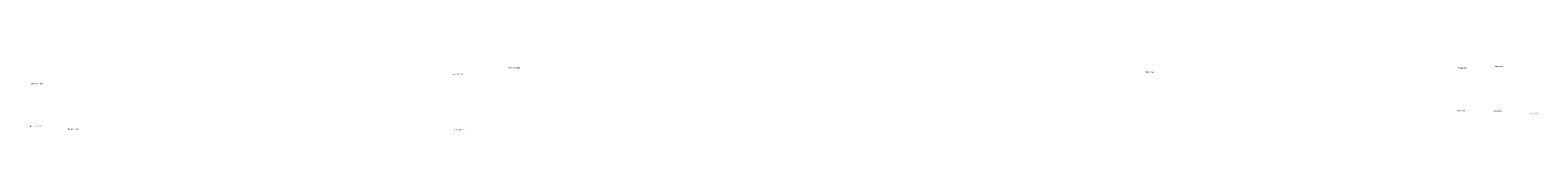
# Model space of a CAD drawing. Header units: millimetres. Extents: x -4940576 to 5928178, y -104267 to 1118710.
# Tile 1 of 10: x 1355722 to 2246684, y 995200 to 1033533. Entities that reach past the tile are written whole.
import ezdxf

# ---------------------------------------------------------------- set-up
doc = ezdxf.new("R2010")
doc.units = ezdxf.units.MM
doc.header["$MEASUREMENT"] = 0
doc.styles.get("Standard").update_dxf_attribs({"font": 'times.ttf'})

msp = doc.modelspace()

# ---------------------------------------------------------------- texts
at = {"color": 0, "linetype": 'Continuous', "char_height": 750, "attachment_point": 4}
for s, insert in [('\\pi-2369.2;Sandy Soil', (3998110.9, 1033093.6)), ('\\pi-3216.6;Rock CR-51%', (4017740.9, 1028454.7)), ('\\pi-3172.5;Sand+Boulder', (4017740.9, 1032301.7)), ('\\pi-2644.5;Yellow Soil', (3998029.3, 1029732.9)), ('\\pi-2369.2;Sandy Soil', (3976547.4, 1032075.6)), ('\\pi-3493.4;Rock CR - 45%  ', (3976615.4, 1022785.2)), ('\\pi-2369.2;Sandy Soil', (3975851.9, 1006849)), ('\\pi-2369.2;Sandy Soil', (3997495.4, 1006682.5)), ('\\pi-3493.4;Rock CR - 48%', (3975668.4, 997711.6)), ('\\pi-2369.2;Sandy Soil', (4018619.9, 1005204)), ('\\pi-3493.4;Rock CR - 49%  ', (3998099.4, 996084.1)), ('\\pi-3216.6;Rock CR-51%  ', (4018687.9, 995588.6))]:
    msp.add_mtext(s, dxfattribs=dict(at, insert=insert))

doc.saveas('drawing.dxf')
